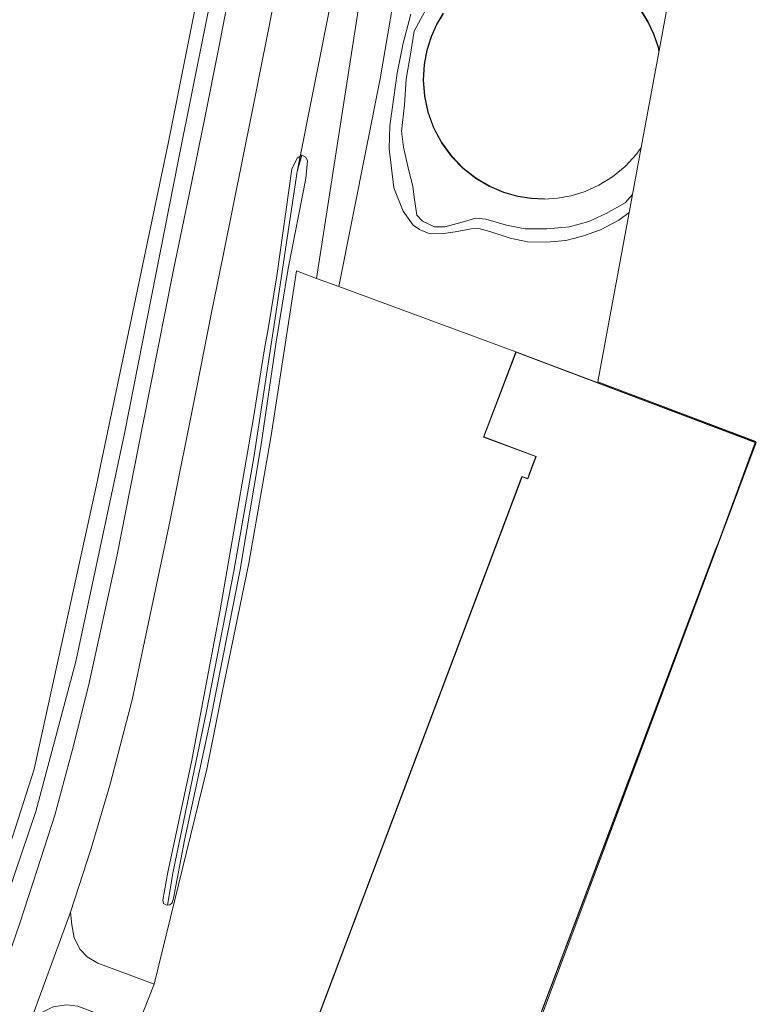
# Model space of a CAD drawing. Extents: x 176032 to 190000, y 318229 to 352878.
# Tile 57 of 184: x 177091 to 177207, y 320095 to 320250. Entities that reach past the tile are written whole.
import ezdxf

# ---------------------------------------------------------------- set-up
doc = ezdxf.new("R2010")
doc.units = 0
for name, color, linetype, lineweight in [('af-bs-doorgang', 253, 'Continuous', 18), ('af-bs-rasterhekwerk', 253, 'hekwerk', 18), ('bp-b5-bomenstruiken', 253, 'Continuous', 18), ('bp-b5-boom', 253, 'Continuous', 18), ('bp-b5-grasland', 253, 'Continuous', 18), ('gw-bs-insteekwatergang', 253, 'Continuous', 18), ('gw-bs-kruinlijn', 253, 'Continuous', 18), ('gw-bs-teenlijn', 253, 'Continuous', 18), ('kd-bs-dakrand', 6, 'Continuous', 18), ('kd-bs-maaiveldlijn', 6, 'Continuous', 18), ('kd-bs-opnamedtmgrens', 253, 'Continuous', 18), ('og-b5-bebouwing', 6, 'Continuous', 18), ('og-b5-grond_ingericht', 253, 'Continuous', 18), ('og-bs-terreinafscheiding', 7, 'Continuous', 18), ('vh-b5-verh_soort', 253, 'Continuous', 18), ('wh-bs-duiker', 253, 'duiker', 18), ('wh-bs-greppel', 253, 'greppel', 18)]:
    doc.layers.add(name, color=color, linetype=linetype, lineweight=lineweight)
doc.layers.add('viewports', color=7, linetype='Continuous')
doc.linetypes.add('duiker', pattern='A,0,-2,[15,RTW.shx,S=1,R=0,X=0,Y=0],-2', length=4)
doc.linetypes.add('greppel', pattern='A,25.5,-0.01,[14,RTW.shx,S=1,R=0,X=0,Y=0],1,[14,RTW.shx,S=1,R=0,X=0,Y=0],1,[14,RTW.shx,S=1,R=0,X=0,Y=0],1,[14,RTW.shx,S=1,R=0,X=0,Y=0],1,[14,RTW.shx,S=1,R=0,X=0,Y=0],0.5,-0.01', length=30.02)
doc.linetypes.add('hekwerk', pattern='A,7,-1.5,[1,RTW.shx,S=0.75,R=0,X=0,Y=0],-1.5', length=10)

# ---------------------------------------------------------------- blocks, each defined once
blk = doc.blocks.new('x-ref dtb totaal grijs')
at = {"layer": 'af-bs-doorgang'}
blk.add_polyline3d([(177109.712, 320090.893, 45.966), (177112.494, 320097.899, 45.947)], dxfattribs=at)
at = {"layer": 'af-bs-rasterhekwerk'}
for points in [[(177151.249, 320259.037, 46.07), (177148.033, 320240.235, 45.91), (177141.512, 320207.576, 45.738)], [(177138.01, 320208.866, 45.705), (177134.861, 320210.025, 45.676), (177130.897, 320184.181, 45.75), (177127.373, 320164.091, 45.436), (177123.204, 320143.733, 45.906), (177120.787, 320131.696, 45.91), (177112.494, 320097.899, 45.947)], [(177141.512, 320207.576, 45.738), (177138.01, 320208.866, 45.705)], [(177169.364, 320197.321, 46), (177141.512, 320207.576, 45.738)]]:
    blk.add_polyline3d(points, dxfattribs=at)
at = {"layer": 'bp-b5-bomenstruiken'}
blk.add_polyline3d([(177138.01, 320208.866, 45.705), (177146.408, 320262.864, 45.75), (177151.249, 320259.037, 46.07), (177148.033, 320240.235, 45.91), (177141.512, 320207.576, 45.738)], close=True, dxfattribs=at)
at = {"layer": 'bp-b5-boom'}
blk.add_polyline3d([(177120.895, 320261.162, 46.252), (177114.717, 320230.09, 46.824), (177103.39, 320176.163, 46.876), (177093.642, 320131.674, 46.945), (177086.078, 320108.252, 46.824), (177075.921, 320080.737, 46.611)], dxfattribs=at)
blk.add_polyline3d([(177120.895, 320261.162, 46.252), (177123.006, 320260.728, 45.724), (177116.32, 320227.568, 45.875), (177107.819, 320184.481, 45.919), (177100.183, 320148.61, 45.906), (177093.908, 320125.04, 45.862), (177083.705, 320095.185, 45.836), (177076.371, 320076.276, 46.031), (177070.067, 320066.365, 46.568), (177075.921, 320080.737, 46.611), (177086.078, 320108.252, 46.824), (177093.642, 320131.674, 46.945), (177103.39, 320176.163, 46.876), (177114.717, 320230.09, 46.824)], close=True, dxfattribs=at)
at = {"layer": 'bp-b5-grasland'}
for points in [[(177146.408, 320262.864, 45.75), (177138.01, 320208.866, 45.705), (177134.861, 320210.025, 45.676), (177130.897, 320184.181, 45.75), (177127.373, 320164.091, 45.436), (177123.204, 320143.733, 45.906), (177120.787, 320131.696, 45.91), (177112.494, 320097.899, 45.947), (177103.653, 320101.183, 46.049), (177101.959, 320102.205, 46.053), (177100.842, 320103.363, 46.049), (177099.906, 320105.2, 46.057), (177099.571, 320107.21, 46.044), (177099.341, 320109.192, 46.353), (177102.614, 320119.202, 46.1), (177105.585, 320129.345, 46.183), (177109.046, 320142.611, 46.222), (177111.369, 320153.508, 46.304), (177115.031, 320170.852, 46.252), (177119.156, 320191.516, 46.183), (177121.522, 320203.494, 46.213), (177123.33, 320212.463, 46.053), (177127.955, 320235.354, 46.083), (177131.54, 320253.341, 46.083)], [(177124.807, 320256.31, 46.079), (177122.692, 320245.136, 46.079), (177120.488, 320234.095, 46.087), (177118.014, 320222.065, 46.105), (177115.554, 320210.185, 46.092), (177110.736, 320185.905, 46.139), (177106.688, 320165.409, 46.122), (177102.315, 320145.471, 46.131), (177099.803, 320135.345, 46.079), (177096.889, 320124.481, 46.083), (177094.116, 320115.874, 46.113), (177091.362, 320107.478, 46.113), (177089.374, 320101.648, 46.131), (177086.45, 320095.124, 46.126), (177082.131, 320084.103, 46.252)], [(177076.371, 320076.276, 46.031), (177083.705, 320095.185, 45.836), (177093.908, 320125.04, 45.862), (177100.183, 320148.61, 45.906), (177107.819, 320184.481, 45.919), (177116.32, 320227.568, 45.875), (177123.006, 320260.728, 45.724)]]:
    blk.add_polyline3d(points, dxfattribs=at)
for points in [[(177130.41, 320200.904, 45.701), (177129.86, 320197.761, 45.706), (177128.077, 320186.605, 45.732), (177122.82, 320156.426, 45.728), (177118.373, 320132.868, 45.754), (177114.634, 320115.495, 45.758), (177113.878, 320111.094, 45.754), (177113.985, 320110.583, 45.754), (177114.315, 320110.352, 45.754), (177114.581, 320110.312, 45.754), (177114.963, 320110.357, 45.754), (177115.319, 320110.664, 45.754), (177115.561, 320111.44, 45.754), (177117.286, 320120.557, 45.745), (177121.329, 320139.202, 45.754), (177125.977, 320162.785, 45.732), (177129.345, 320182.723, 45.767), (177131.695, 320198.868, 45.698), (177133.594, 320210.416, 45.61), (177136.324, 320224.58, 45.367), (177136.602, 320227.366, 45.779), (177136.347, 320227.92, 45.996), (177135.709, 320228.239, 46.097), (177134.986, 320227.75, 46.063), (177134.134, 320226.049, 45.908), (177131.786, 320209.247, 45.671)], [(177135.001, 320225.667, 44.505), (177131.415, 320201.932, 45.269), (177128.159, 320180.711, 45.273), (177125.028, 320162.842, 45.286), (177120.704, 320140.828, 45.282), (177116.302, 320119.627, 45.282), (177115.472, 320115.608, 45.278), (177114.581, 320110.312, 45.754), (177114.315, 320110.352, 45.754), (177113.985, 320110.583, 45.754), (177113.878, 320111.094, 45.754), (177114.634, 320115.495, 45.758), (177118.373, 320132.868, 45.754), (177122.82, 320156.426, 45.728), (177128.077, 320186.605, 45.732), (177129.86, 320197.761, 45.706), (177130.41, 320200.904, 45.701), (177131.786, 320209.247, 45.671), (177134.134, 320226.049, 45.908), (177134.986, 320227.75, 46.063), (177135.709, 320228.239, 46.097)], [(177131.695, 320198.868, 45.698), (177129.345, 320182.723, 45.767), (177125.977, 320162.785, 45.732), (177121.329, 320139.202, 45.754), (177117.286, 320120.557, 45.745), (177115.561, 320111.44, 45.754), (177115.319, 320110.664, 45.754), (177114.963, 320110.357, 45.754), (177114.581, 320110.312, 45.754), (177115.472, 320115.608, 45.278), (177116.302, 320119.627, 45.282), (177120.704, 320140.828, 45.282), (177125.028, 320162.842, 45.286), (177128.159, 320180.711, 45.273), (177131.415, 320201.932, 45.269), (177135.001, 320225.667, 44.505), (177135.709, 320228.239, 46.097), (177136.347, 320227.92, 45.996), (177136.602, 320227.366, 45.779), (177136.324, 320224.58, 45.367), (177133.594, 320210.416, 45.61)]]:
    blk.add_polyline3d(points, close=True, dxfattribs=at)
at = {"layer": 'gw-bs-insteekwatergang'}
for points in [[(177131.695, 320198.868, 45.698), (177133.594, 320210.416, 45.61), (177136.324, 320224.58, 45.367), (177136.602, 320227.366, 45.779), (177136.347, 320227.92, 45.996), (177135.709, 320228.239, 46.097), (177134.986, 320227.75, 46.063), (177134.134, 320226.049, 45.908), (177131.786, 320209.247, 45.671), (177130.41, 320200.904, 45.701)], [(177131.415, 320201.932, 45.269), (177135.001, 320225.667, 44.505)], [(177114.581, 320110.312, 45.754), (177114.315, 320110.352, 45.754), (177113.985, 320110.583, 45.754), (177113.878, 320111.094, 45.754), (177114.634, 320115.495, 45.758), (177118.373, 320132.868, 45.754), (177122.82, 320156.426, 45.728), (177128.077, 320186.605, 45.732), (177129.86, 320197.761, 45.706), (177130.41, 320200.904, 45.701)], [(177131.695, 320198.868, 45.698), (177129.345, 320182.723, 45.767), (177125.977, 320162.785, 45.732), (177121.329, 320139.202, 45.754), (177117.286, 320120.557, 45.745), (177115.561, 320111.44, 45.754), (177115.319, 320110.664, 45.754), (177114.963, 320110.357, 45.754), (177114.581, 320110.312, 45.754)]]:
    blk.add_polyline3d(points, dxfattribs=at)
at = {"layer": 'gw-bs-kruinlijn'}
for points in [[(177155.687, 320251.983, 47.452), (177153.406, 320247.753, 47.396), (177152.848, 320244.406, 47.455), (177152.148, 320240.176, 47.467), (177151.873, 320236.088, 47.525), (177151.37, 320232.032, 47.416), (177151.685, 320229.502, 47.486), (177152.522, 320225.784, 47.606), (177153.164, 320223.363, 47.601), (177153.403, 320221.608, 47.635), (177153.599, 320220.201, 47.65), (177153.783, 320218.773, 47.664), (177154.699, 320217.878, 47.659), (177156.595, 320216.983, 47.635), (177158.22, 320216.96, 47.593), (177160.935, 320217.7, 47.574), (177163.084, 320218.342, 47.562), (177164.632, 320218.167, 47.589), (177167.913, 320217.206, 47.633), (177170.857, 320216.659, 47.689), (177174.248, 320216.625, 47.657), (177177.813, 320216.939, 47.618), (177180.866, 320217.81, 47.606), (177183.549, 320219.084, 47.623), (177186.538, 320220.751, 47.625), (177187.707, 320222.032, 47.623)], [(177120.895, 320261.162, 46.252), (177114.717, 320230.09, 46.824), (177103.39, 320176.163, 46.876), (177093.642, 320131.674, 46.945), (177086.078, 320108.252, 46.824), (177075.921, 320080.737, 46.611), (177070.067, 320066.365, 46.568)]]:
    blk.add_polyline3d(points, dxfattribs=at)
at = {"layer": 'gw-bs-teenlijn'}
for points in [[(177152.867, 320250.381, 46.143), (177151.665, 320245.857, 46.155), (177150.725, 320241.147, 46.121), (177149.904, 320235.478, 46.114), (177149.532, 320232.829, 46.133), (177149.443, 320229.274, 46.099), (177150.17, 320223.103, 46.352), (177151.64, 320219.449, 46.496), (177153.198, 320217.224, 46.64), (177154.201, 320216.558, 46.689), (177155.574, 320215.98, 46.652), (177157.624, 320215.881, 46.669), (177159.838, 320216.163, 46.606), (177162.357, 320216.674, 46.574), (177163.567, 320216.695, 46.572), (177165.268, 320216.226, 46.567), (177168.451, 320215.177, 46.596), (177171.22, 320214.609, 46.66), (177174.186, 320214.542, 46.684), (177177.239, 320214.813, 46.684), (177179.834, 320215.476, 46.713), (177182.658, 320216.489, 46.74), (177185.57, 320218.003, 46.767), (177187.184, 320219.201, 46.767)], [(177070.067, 320066.365, 46.568), (177076.371, 320076.276, 46.031), (177083.705, 320095.185, 45.836), (177093.908, 320125.04, 45.862), (177100.183, 320148.61, 45.906), (177107.819, 320184.481, 45.919), (177116.32, 320227.568, 45.875), (177123.006, 320260.728, 45.724)]]:
    blk.add_polyline3d(points, dxfattribs=at)
at = {"layer": 'kd-bs-dakrand'}
for points in [[(177191.867, 320244.575, 49.032), (177191.738, 320245.181, 49.032), (177191.023, 320247.273, 49.032), (177190.125, 320249.161, 49.032), (177189.06, 320250.883, 49.033)], [(177157.972, 320250.515, 49.036), (177156.949, 320248.768, 49.036), (177156.095, 320246.859, 49.036), (177155.43, 320244.751, 49.036), (177155.003, 320242.467, 49.036), (177154.861, 320240.046, 49.035), (177155.044, 320237.54, 49.035), (177155.58, 320235.014, 49.034), (177156.476, 320232.543, 49.034), (177157.719, 320230.202, 49.033), (177159.277, 320228.063, 49.033), (177161.098, 320226.184, 49.032), (177163.116, 320224.608, 49.032), (177165.263, 320223.354, 49.031), (177167.468, 320222.425, 49.031), (177169.669, 320221.806, 49.031), (177171.814, 320221.471, 49.03), (177173.863, 320221.383, 49.03)], [(177168.886, 320081.625, 54.198), (177138.467, 320093.078, 54.185), (177170.36, 320177.646, 54.307), (177171.277, 320177.354, 54.32), (177171.571, 320178.208, 53.02), (177172.581, 320180.859, 53.012), (177164.35, 320183.923, 53.012), (177169.393, 320197.257, 52.999), (177207.012, 320183.064, 52.99), (177201.157, 320167.249, 53.003), (177200.834, 320166.415, 54.194), (177168.886, 320081.625, 54.198)]]:
    blk.add_polyline3d(points, dxfattribs=at)
at = {"layer": 'kd-bs-maaiveldlijn'}
for points in [[(177191.891, 320244.703, 48.254), (177191.787, 320245.194, 48.254), (177191.07, 320247.291, 48.254), (177190.169, 320249.185, 48.254), (177189.101, 320250.912, 48.254)], [(177157.93, 320250.543, 48.254), (177156.904, 320248.791, 48.254), (177156.048, 320246.877, 48.254), (177155.381, 320244.763, 48.254), (177154.953, 320242.474, 48.254), (177154.811, 320240.046, 48.254), (177154.995, 320237.533, 48.254), (177155.532, 320235, 48.254), (177156.43, 320232.522, 48.254), (177157.677, 320230.175, 48.254), (177159.239, 320228.031, 48.254), (177161.064, 320226.147, 48.254), (177163.088, 320224.566, 48.254), (177165.24, 320223.309, 48.254), (177167.451, 320222.378, 48.254), (177169.658, 320221.757, 48.254), (177171.809, 320221.421, 48.254), (177173.864, 320221.333, 48.254)], [(177173.864, 320221.333, 48.254), (177175.916, 320221.469, 48.254), (177178.059, 320221.857, 48.254), (177180.25, 320222.529, 48.254), (177182.439, 320223.513, 48.254), (177184.56, 320224.82, 48.254), (177186.546, 320226.449, 48.254), (177188.326, 320228.375, 48.254), (177189.077, 320229.459, 48.254)], [(177169.364, 320197.321, 46), (177207.076, 320183.093, 46), (177201.204, 320167.231, 46), (177200.881, 320166.397, 46), (177168.915, 320081.561, 46), (177138.403, 320093.049, 46), (177170.33, 320177.708, 46), (177171.246, 320177.416, 46), (177171.524, 320178.225, 46), (177172.516, 320180.83, 46), (177164.285, 320183.894, 46), (177169.364, 320197.321, 46)]]:
    blk.add_polyline3d(points, dxfattribs=at)
at = {"layer": 'kd-bs-opnamedtmgrens'}
for points in [[(177195.092, 320262.051, 45.083), (177191.891, 320244.703, 48.254)], [(177189.077, 320229.459, 48.254), (177191.891, 320244.703, 48.254)], [(177189.077, 320229.459, 48.254), (177187.707, 320222.032, 47.623), (177187.184, 320219.201, 46.767), (177182.27, 320192.572, 46.005), (177207.115, 320183.197, 46), (177207.076, 320183.093, 46)], [(177207.076, 320183.093, 46), (177207.179, 320183.058, 46), (177168.896, 320080.827, 46.014), (177178.358, 320056.047, 45.984), (177147.244, 319976.842, 46.04), (177135.286, 319943.952, 46.378)]]:
    blk.add_polyline3d(points, dxfattribs=at)
at = {"layer": 'og-b5-bebouwing'}
blk.add_polyline3d([(177189.101, 320250.912, 48.254), (177190.169, 320249.185, 48.254), (177191.07, 320247.291, 48.254), (177191.787, 320245.194, 48.254), (177191.891, 320244.703, 48.254), (177189.077, 320229.459, 48.254), (177188.326, 320228.375, 48.254), (177186.546, 320226.449, 48.254), (177184.56, 320224.82, 48.254), (177182.439, 320223.513, 48.254), (177180.25, 320222.529, 48.254), (177178.059, 320221.857, 48.254), (177175.916, 320221.469, 48.254), (177173.864, 320221.333, 48.254), (177171.809, 320221.421, 48.254), (177169.658, 320221.757, 48.254), (177167.451, 320222.378, 48.254), (177165.24, 320223.309, 48.254), (177163.088, 320224.566, 48.254), (177161.064, 320226.147, 48.254), (177159.239, 320228.031, 48.254), (177157.677, 320230.175, 48.254), (177156.43, 320232.522, 48.254), (177155.532, 320235, 48.254), (177154.995, 320237.533, 48.254), (177154.811, 320240.046, 48.254), (177154.953, 320242.474, 48.254), (177155.381, 320244.763, 48.254), (177156.048, 320246.877, 48.254), (177156.904, 320248.791, 48.254), (177157.93, 320250.543, 48.254)], dxfattribs=at)
blk.add_polyline3d([(177169.364, 320197.321, 46), (177207.076, 320183.093, 46), (177201.204, 320167.231, 46), (177200.881, 320166.397, 46), (177168.915, 320081.561, 46), (177138.403, 320093.049, 46), (177170.33, 320177.708, 46), (177171.246, 320177.416, 46), (177171.524, 320178.225, 46), (177172.516, 320180.83, 46), (177164.285, 320183.894, 46)], close=True, dxfattribs=at)
at = {"layer": 'og-b5-grond_ingericht'}
for points in [[(177152.867, 320250.381, 46.143), (177151.665, 320245.857, 46.155), (177150.725, 320241.147, 46.121), (177149.904, 320235.478, 46.114), (177149.532, 320232.829, 46.133), (177149.443, 320229.274, 46.099), (177150.17, 320223.103, 46.352), (177151.64, 320219.449, 46.496), (177153.198, 320217.224, 46.64), (177154.201, 320216.558, 46.689), (177155.574, 320215.98, 46.652), (177157.624, 320215.881, 46.669), (177159.838, 320216.163, 46.606), (177162.357, 320216.674, 46.574), (177163.567, 320216.695, 46.572), (177165.268, 320216.226, 46.567), (177168.451, 320215.177, 46.596), (177171.22, 320214.609, 46.66), (177174.186, 320214.542, 46.684), (177177.239, 320214.813, 46.684), (177179.834, 320215.476, 46.713), (177182.658, 320216.489, 46.74), (177185.57, 320218.003, 46.767), (177187.184, 320219.201, 46.767), (177182.27, 320192.572, 46.005), (177207.115, 320183.197, 46), (177207.076, 320183.093, 46), (177169.364, 320197.321, 46), (177141.512, 320207.576, 45.738), (177148.033, 320240.235, 45.91), (177151.249, 320259.037, 46.07)], [(177155.687, 320251.983, 47.452), (177153.406, 320247.753, 47.396), (177152.848, 320244.406, 47.455), (177152.148, 320240.176, 47.467), (177151.873, 320236.088, 47.525), (177151.37, 320232.032, 47.416), (177151.685, 320229.502, 47.486), (177152.522, 320225.784, 47.606), (177153.164, 320223.363, 47.601), (177153.403, 320221.608, 47.635), (177153.599, 320220.201, 47.65), (177153.783, 320218.773, 47.664), (177154.699, 320217.878, 47.659), (177156.595, 320216.983, 47.635), (177158.22, 320216.96, 47.593), (177160.935, 320217.7, 47.574), (177163.084, 320218.342, 47.562), (177164.632, 320218.167, 47.589), (177167.913, 320217.206, 47.633), (177170.857, 320216.659, 47.689), (177174.248, 320216.625, 47.657), (177177.813, 320216.939, 47.618), (177180.866, 320217.81, 47.606), (177183.549, 320219.084, 47.623), (177186.538, 320220.751, 47.625), (177187.707, 320222.032, 47.623), (177187.184, 320219.201, 46.767), (177185.57, 320218.003, 46.767), (177182.658, 320216.489, 46.74), (177179.834, 320215.476, 46.713), (177177.239, 320214.813, 46.684), (177174.186, 320214.542, 46.684), (177171.22, 320214.609, 46.66), (177168.451, 320215.177, 46.596), (177165.268, 320216.226, 46.567), (177163.567, 320216.695, 46.572), (177162.357, 320216.674, 46.574), (177159.838, 320216.163, 46.606), (177157.624, 320215.881, 46.669), (177155.574, 320215.98, 46.652), (177154.201, 320216.558, 46.689), (177153.198, 320217.224, 46.64), (177151.64, 320219.449, 46.496), (177150.17, 320223.103, 46.352), (177149.443, 320229.274, 46.099), (177149.532, 320232.829, 46.133), (177149.904, 320235.478, 46.114), (177150.725, 320241.147, 46.121), (177151.665, 320245.857, 46.155), (177152.867, 320250.381, 46.143)], [(177195.092, 320262.051, 45.083), (177191.891, 320244.703, 48.254), (177191.787, 320245.194, 48.254), (177191.07, 320247.291, 48.254), (177190.169, 320249.185, 48.254), (177189.101, 320250.912, 48.254)], [(177157.93, 320250.543, 48.254), (177156.904, 320248.791, 48.254), (177156.048, 320246.877, 48.254), (177155.381, 320244.763, 48.254), (177154.953, 320242.474, 48.254), (177154.811, 320240.046, 48.254), (177154.995, 320237.533, 48.254), (177155.532, 320235, 48.254), (177156.43, 320232.522, 48.254), (177157.677, 320230.175, 48.254), (177159.239, 320228.031, 48.254), (177161.064, 320226.147, 48.254), (177163.088, 320224.566, 48.254), (177165.24, 320223.309, 48.254), (177167.451, 320222.378, 48.254), (177169.658, 320221.757, 48.254), (177171.809, 320221.421, 48.254), (177173.864, 320221.333, 48.254), (177175.916, 320221.469, 48.254), (177178.059, 320221.857, 48.254), (177180.25, 320222.529, 48.254), (177182.439, 320223.513, 48.254), (177184.56, 320224.82, 48.254), (177186.546, 320226.449, 48.254), (177188.326, 320228.375, 48.254), (177189.077, 320229.459, 48.254), (177187.707, 320222.032, 47.623), (177186.538, 320220.751, 47.625), (177183.549, 320219.084, 47.623), (177180.866, 320217.81, 47.606), (177177.813, 320216.939, 47.618), (177174.248, 320216.625, 47.657), (177170.857, 320216.659, 47.689), (177167.913, 320217.206, 47.633), (177164.632, 320218.167, 47.589), (177163.084, 320218.342, 47.562), (177160.935, 320217.7, 47.574), (177158.22, 320216.96, 47.593), (177156.595, 320216.983, 47.635), (177154.699, 320217.878, 47.659), (177153.783, 320218.773, 47.664), (177153.599, 320220.201, 47.65), (177153.403, 320221.608, 47.635), (177153.164, 320223.363, 47.601), (177152.522, 320225.784, 47.606), (177151.685, 320229.502, 47.486), (177151.37, 320232.032, 47.416), (177151.873, 320236.088, 47.525), (177152.148, 320240.176, 47.467), (177152.848, 320244.406, 47.455), (177153.406, 320247.753, 47.396), (177155.687, 320251.983, 47.452)], [(177168.915, 320081.561, 46), (177200.881, 320166.397, 46), (177201.204, 320167.231, 46), (177207.076, 320183.093, 46), (177207.179, 320183.058, 46), (177168.896, 320080.827, 46.014)], [(177109.712, 320090.893, 45.966), (177112.494, 320097.899, 45.947), (177120.787, 320131.696, 45.91), (177123.204, 320143.733, 45.906), (177127.373, 320164.091, 45.436), (177130.897, 320184.181, 45.75), (177134.861, 320210.025, 45.676), (177138.01, 320208.866, 45.705), (177141.512, 320207.576, 45.738), (177169.364, 320197.321, 46), (177164.285, 320183.894, 46), (177172.516, 320180.83, 46), (177171.524, 320178.225, 46), (177171.246, 320177.416, 46), (177170.33, 320177.708, 46), (177138.403, 320093.049, 46)]]:
    blk.add_polyline3d(points, dxfattribs=at)
at = {"layer": 'og-bs-terreinafscheiding'}
for points in [[(177138.01, 320208.866, 45.705), (177146.408, 320262.864, 45.75)], [(177082.131, 320084.103, 46.252), (177086.45, 320095.124, 46.126), (177089.374, 320101.648, 46.131), (177091.362, 320107.478, 46.113), (177094.116, 320115.874, 46.113), (177096.889, 320124.481, 46.083), (177099.803, 320135.345, 46.079), (177102.315, 320145.471, 46.131), (177106.688, 320165.409, 46.122), (177110.736, 320185.905, 46.139), (177115.554, 320210.185, 46.092), (177118.014, 320222.065, 46.105), (177120.488, 320234.095, 46.087), (177122.692, 320245.136, 46.079), (177124.807, 320256.31, 46.079)], [(177099.341, 320109.192, 46.353), (177102.614, 320119.202, 46.1), (177105.585, 320129.345, 46.183), (177109.046, 320142.611, 46.222), (177111.369, 320153.508, 46.304), (177115.031, 320170.852, 46.252), (177119.156, 320191.516, 46.183), (177121.522, 320203.494, 46.213), (177123.33, 320212.463, 46.053), (177127.955, 320235.354, 46.083), (177131.54, 320253.341, 46.083)], [(177092.492, 320090.452, 46.258), (177099.341, 320109.192, 46.353)], [(177112.494, 320097.899, 45.947), (177103.653, 320101.183, 46.049), (177101.959, 320102.205, 46.053), (177100.842, 320103.363, 46.049), (177099.906, 320105.2, 46.057), (177099.571, 320107.21, 46.044), (177099.341, 320109.192, 46.353)]]:
    blk.add_polyline3d(points, dxfattribs=at)
at = {"layer": 'vh-b5-verh_soort'}
for points in [[(177082.131, 320084.103, 46.252), (177086.45, 320095.124, 46.126), (177089.374, 320101.648, 46.131), (177091.362, 320107.478, 46.113), (177094.116, 320115.874, 46.113), (177096.889, 320124.481, 46.083), (177099.803, 320135.345, 46.079), (177102.315, 320145.471, 46.131), (177106.688, 320165.409, 46.122), (177110.736, 320185.905, 46.139), (177115.554, 320210.185, 46.092), (177118.014, 320222.065, 46.105), (177120.488, 320234.095, 46.087), (177122.692, 320245.136, 46.079), (177124.807, 320256.31, 46.079)], [(177131.54, 320253.341, 46.083), (177127.955, 320235.354, 46.083), (177123.33, 320212.463, 46.053), (177121.522, 320203.494, 46.213), (177119.156, 320191.516, 46.183), (177115.031, 320170.852, 46.252), (177111.369, 320153.508, 46.304), (177109.046, 320142.611, 46.222), (177105.585, 320129.345, 46.183), (177102.614, 320119.202, 46.1), (177099.341, 320109.192, 46.353), (177092.492, 320090.452, 46.258)]]:
    blk.add_polyline3d(points, dxfattribs=at)
blk.add_polyline3d([(177112.494, 320097.899, 45.947), (177109.712, 320090.893, 45.966), (177106.796, 320092.018, 46.011), (177103.38, 320093.336, 46.064), (177100.486, 320094.453, 46.109), (177098.71, 320094.629, 46.131), (177096.633, 320094.342, 46.135), (177094.936, 320093.468, 46.139), (177093.654, 320092.268, 46.144), (177092.492, 320090.452, 46.258), (177099.341, 320109.192, 46.353), (177099.571, 320107.21, 46.044), (177099.906, 320105.2, 46.057), (177100.842, 320103.363, 46.049), (177101.959, 320102.205, 46.053), (177103.653, 320101.183, 46.049)], close=True, dxfattribs=at)
at = {"layer": 'wh-bs-duiker'}
blk.add_polyline3d([(177135.001, 320225.667, 44.505), (177140.388, 320252.821, 45.278)], dxfattribs=at)
at = {"layer": 'wh-bs-greppel'}
blk.add_polyline3d([(177131.415, 320201.932, 45.269), (177128.159, 320180.711, 45.273), (177125.028, 320162.842, 45.286), (177120.704, 320140.828, 45.282), (177116.302, 320119.627, 45.282), (177115.472, 320115.608, 45.278)], dxfattribs=at)

msp = doc.modelspace()

# ---------------------------------------------------------------- block references
at = {"layer": 'viewports'}
msp.add_blockref('x-ref dtb totaal grijs', (0, 0), dxfattribs=at)

doc.saveas('drawing.dxf')
